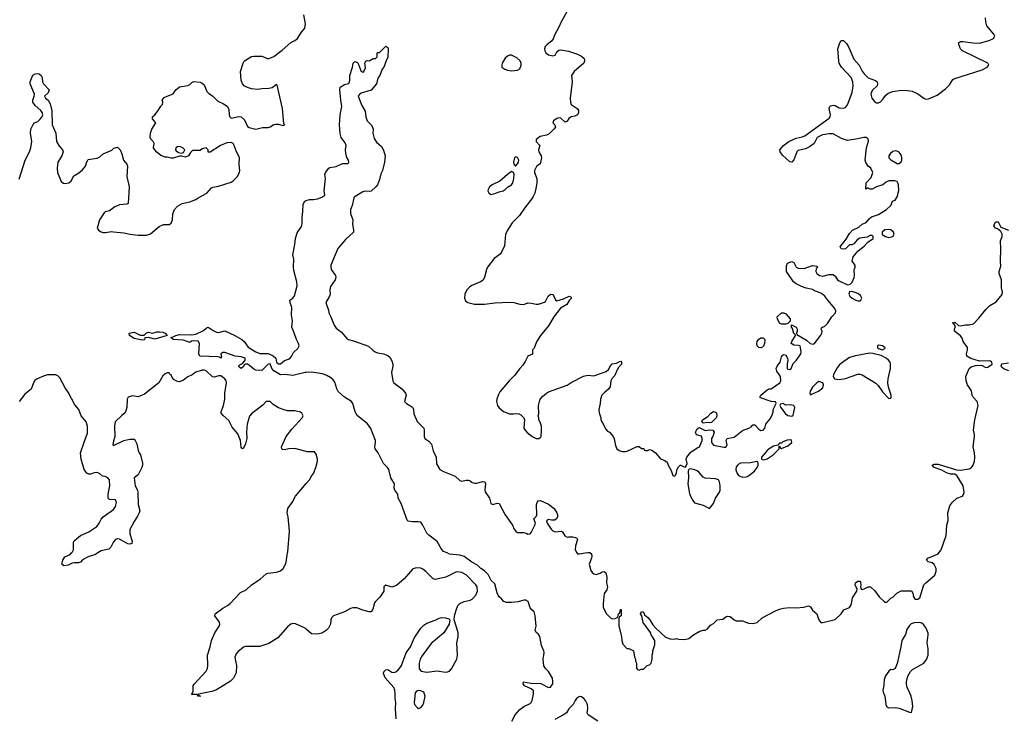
# Model space of a CAD drawing. Header units: inches. Extents: x 2396598 to 2566999, y 262085 to 451979.
# Tile 167 of 256: x 2427220 to 2436770, y 428416 to 435171. Entities that reach past the tile are written whole.
import ezdxf

# ---------------------------------------------------------------- set-up
doc = ezdxf.new("R2010")
doc.units = ezdxf.units.IN
doc.header["$MEASUREMENT"] = 0
for name, color, linetype in [('C4422', 7, 'Continuous'), ('C4423', 7, 'Continuous'), ('C4432', 7, 'Continuous'), ('C4433', 7, 'Continuous')]:
    doc.layers.add(name, color=color, linetype=linetype)

msp = doc.modelspace()

# ---------------------------------------------------------------- linework, layer by layer
at = {"layer": 'C4422', "color": 5, "elevation": 60}
for points in [[(2427979.6, 430000), (2427950, 429980.9), (2427890, 429966), (2427830, 429933.2), (2427810, 429909.4), (2427790, 429903.6), (2427750, 429904.2), (2427730, 429899.7), (2427690, 429880.4), (2427650, 429874), (2427629.6, 429890), (2427637.4, 429930), (2427658.8, 429961.2), (2427710, 429983.8), (2427723.8, 430000)], [(2430000, 429260.6), (2429990, 429269.5), (2429894.1, 429314.1), (2429870, 429315.6), (2429850, 429309.6), (2429816.7, 429283.3), (2429722.5, 429177.5), (2429637.2, 429122.8), (2429550, 429092), (2429410, 429092.3), (2429390, 429086.6), (2429337.7, 429042.3), (2429319.6, 429020.4), (2429308.4, 428990), (2429312.5, 428952.5), (2429324, 428910), (2429321.4, 428838.6), (2429294.6, 428785.4), (2429263.9, 428756.1), (2429130, 428673.6), (2429083.4, 428656.6), (2428954, 428630), (2428958, 428618), (2428970, 428614), (2428970, 428608.7), (2428948, 428610), (2428946, 428626), (2428890, 428626), (2428890, 428634), (2428903.1, 428656.9), (2428902.7, 428710), (2428911.4, 428728.6), (2429030, 428853), (2429041.6, 428878.4), (2429046, 428910), (2429041.6, 429010), (2429069.3, 429090), (2429079.3, 429150), (2429113.8, 429226.2), (2429156, 429290), (2429162.7, 429310), (2429159.3, 429330), (2429113.2, 429390), (2429117.2, 429410), (2429190, 429466), (2429235.3, 429490), (2429262, 429510), (2429363, 429617), (2429417.1, 429642.9), (2429470, 429690.4), (2429553, 429747), (2429610, 429796.4), (2429630, 429804.9), (2429710, 429813.4), (2429750, 429827.2), (2429775.1, 429850), (2429798.7, 429890), (2429806, 429910), (2429819.4, 430000)]]:
    msp.add_lwpolyline(points, dxfattribs=at)
at = {"layer": 'C4423', "color": 5}
for points, elevation in [([(2427215.2, 433624.8), (2427272, 433810), (2427316.4, 433890), (2427328.5, 433930), (2427338.3, 433990), (2427325.1, 434070), (2427329.8, 434110.3), (2427350, 434154.8), (2427365.2, 434170), (2427395.1, 434184.9), (2427417.2, 434202.8), (2427434.2, 434225.8), (2427443.7, 434250), (2427439.5, 434270), (2427425.1, 434290), (2427370, 434339.5), (2427348, 434370), (2427346.3, 434390), (2427362, 434430), (2427363.7, 434450), (2427322.9, 434550), (2427320.7, 434570), (2427348.1, 434631.9), (2427370, 434647.3), (2427390.7, 434650.7), (2427410, 434646), (2427430, 434631.3), (2427437.3, 434610), (2427440.7, 434570), (2427450.7, 434550), (2427506.8, 434490), (2427497.5, 434462.5), (2427462, 434430), (2427471.3, 434410), (2427496, 434390), (2427516.5, 434356.5), (2427531.5, 434288.5), (2427535.5, 434150), (2427571.4, 434070), (2427578.4, 433990), (2427599.3, 433950), (2427635.5, 433910), (2427640.5, 433890), (2427628.4, 433850), (2427590.4, 433790), (2427582.4, 433730), (2427587.2, 433690), (2427623, 433603), (2427646.4, 433586.4), (2427662, 433582), (2427698, 433590), (2427719, 433610), (2427744.1, 433655.9), (2427793.8, 433686.2), (2427830, 433716), (2427857.2, 433750), (2427870, 433792), (2427884.8, 433815.2), (2427972.5, 433827.5), (2427999.3, 433840.7), (2428030, 433870.8), (2428113.6, 433906.4), (2428134.6, 433925.4), (2428170, 433936), (2428194, 433910), (2428210.7, 433870), (2428226.8, 433810), (2428258, 433770), (2428266, 433750), (2428259.1, 433650), (2428281, 433550), (2428274, 433390), (2428258, 433382), (2428190, 433377.2), (2428142.8, 433357.2), (2428090, 433317), (2428050, 433306.6), (2428040.3, 433299.7), (2427994, 433230), (2427971, 433150), (2427986, 433130), (2428010, 433114), (2428030, 433108.2), (2428054, 433106), (2428110, 433116.3), (2428130, 433115.5), (2428230, 433103), (2428290.4, 433090.4), (2428370, 433082.4), (2428450, 433080.5), (2428490, 433094.8), (2428574.6, 433165.4), (2428616.4, 433183.6), (2428670, 433184.7), (2428690, 433198), (2428702.7, 433230), (2428706, 433290), (2428722, 433330), (2428750, 433363), (2428795.3, 433390), (2428870, 433405.7), (2428930, 433428.4), (2428950, 433443.8), (2429034, 433490), (2429079.3, 433540.7), (2429092.1, 433547.9), (2429150, 433555.8), (2429270, 433596.3), (2429290, 433607.7), (2429330, 433647.3), (2429352, 433690), (2429354.5, 433710), (2429349, 433770), (2429352, 433830), (2429319.1, 433899.1), (2429300.5, 433950), (2429290, 433969.3), (2429270, 433980.5), (2429230, 433976.9), (2429168, 433952), (2429067.3, 433887.3), (2429048, 433888), (2429048.7, 433910), (2429030, 433928.7), (2428990, 433917.2), (2428970, 433902), (2428898, 433902), (2428876, 433884), (2428858, 433850), (2428830, 433839), (2428790, 433849), (2428770, 433849), (2428710, 433829), (2428689.1, 433829.1), (2428650, 433839), (2428630, 433837.2), (2428590, 433853.2), (2428550, 433885.2), (2428530, 433909), (2428519.3, 433930), (2428525.2, 433970), (2428514, 433990), (2428491.9, 434011.9), (2428485.1, 434030), (2428489.5, 434070.5), (2428502.7, 434110), (2428542, 434170), (2428508, 434210), (2428508.4, 434228.4), (2428532, 434248), (2428564, 434290), (2428590, 434334), (2428606, 434350), (2428608, 434370), (2428602, 434390), (2428623.2, 434416.8), (2428649.4, 434430.6), (2428709, 434451), (2428735.3, 434490), (2428770, 434521), (2428850, 434532), (2428870, 434542), (2428890, 434562), (2428909.1, 434570.9), (2428970, 434566), (2428990, 434556), (2429010, 434538), (2429036, 434476), (2429055.3, 434455.3), (2429090, 434432), (2429141.4, 434381.4), (2429195.9, 434355.9), (2429232.7, 434332.7), (2429250, 434302), (2429253.4, 434250), (2429259.1, 434230), (2429270, 434214.8), (2429347.2, 434232.8), (2429370, 434228.1), (2429400.8, 434200.8), (2429430, 434134), (2429444.9, 434124.9), (2429510.6, 434110.6), (2429574.9, 434125.1), (2429630, 434124.2), (2429650, 434130.5), (2429686.7, 434153.3), (2429703.5, 434156.5), (2429730, 434158.7), (2429773.6, 434146.4), (2429793.2, 434150), (2429782.5, 434162.5), (2429767.8, 434310), (2429716.6, 434536.6), (2429710, 434544), (2429668.7, 434511.3), (2429635.3, 434504.7), (2429570, 434502), (2429530, 434493), (2429470, 434499.6), (2429430, 434514), (2429397.2, 434530), (2429381.2, 434550), (2429370, 434586), (2429361.2, 434670), (2429389, 434750), (2429399, 434770), (2429410, 434778.8), (2429470, 434814), (2429490, 434817.3), (2429570, 434816.3), (2429630, 434790.7), (2429685.4, 434814.6), (2429765.4, 434874.6), (2429850, 434950.7), (2429890, 434970.8), (2429915.3, 434990), (2429953.2, 435050), (2429986, 435090), (2429991.8, 435130), (2429976.6, 435216.6)], 60), ([(2430000, 431750.6), (2429990, 431749.8), (2429870, 431721.1), (2429790, 431729.8), (2429748.7, 431728.7), (2429685.2, 431765.2), (2429667.3, 431790), (2429650, 431832.3), (2429630, 431829.3), (2429570, 431769.4), (2429510, 431772.3), (2429490, 431782), (2429450, 431819.3), (2429430, 431829.3), (2429410.8, 431829.2), (2429396.9, 431823.1), (2429390, 431808.7), (2429370, 431789.3), (2429350, 431802), (2429346.6, 431810), (2429350, 431822), (2429382, 431838), (2429400.4, 431859.6), (2429408, 431870), (2429406, 431890), (2429370, 431901.2), (2429309.3, 431909.3), (2429210, 431945.2), (2429190, 431944), (2429171.3, 431930), (2429176.9, 431903.1), (2429174, 431890), (2429159.5, 431899.5), (2429142.9, 431902.9), (2428968.7, 431908.7), (2428958, 431930), (2428964, 432030), (2428952.3, 432052.3), (2428904.5, 432055.5), (2428887.5, 432052.5), (2428870, 432042), (2428810, 432064), (2428710, 432069), (2428686, 432090), (2428710, 432096), (2428735.3, 432110), (2428770, 432118.4), (2428890, 432115.3), (2428930, 432123.1), (2429003.8, 432156.2), (2429030, 432181), (2429050, 432190.8), (2429097.5, 432157.5), (2429130, 432142.4), (2429150, 432138.7), (2429210, 432152.7), (2429305.5, 432110), (2429375.3, 432070), (2429398, 432050), (2429436.2, 431996.2), (2429509.2, 431949.2), (2429550, 431934.9), (2429630, 431934), (2429679.1, 431910), (2429706, 431890), (2429710.8, 431850), (2429730, 431834), (2429750, 431834.8), (2429790, 431867.3), (2429837.6, 431882.4), (2429855.3, 431904.7), (2429874.8, 431945.2), (2429917.6, 431982.4), (2429929.4, 432010), (2429924.5, 432030), (2429903.6, 432070), (2429886, 432126), (2429858.5, 432190), (2429867.6, 432250), (2429857.8, 432310), (2429860.4, 432380.4), (2429842.4, 432430), (2429840.9, 432450), (2429870, 432470.4), (2429887.2, 432492.8), (2429912.4, 432590), (2429909.8, 432630), (2429878, 432738), (2429874.7, 432770), (2429879.3, 432850), (2429869.5, 432890.5), (2429889.6, 432990.4), (2429896.4, 433050), (2429910, 433104), (2429953.7, 433166.3), (2429961.6, 433190), (2429958.9, 433250), (2429967.9, 433310), (2429970, 433382), (2429985.2, 433410), (2430000, 433417.2)], 40), ([(2430000, 430984.5), (2429890, 431012), (2429830, 431009.3), (2429790, 431001.2), (2429770, 431004), (2429764, 431010), (2429761.2, 431030), (2429803.7, 431130), (2429858.3, 431201.7), (2429959, 431310), (2429968.7, 431330), (2429956.5, 431356.5), (2429944.7, 431364.7), (2429890, 431377.2), (2429818, 431378), (2429786.3, 431386.3), (2429730, 431408.7), (2429680.2, 431440.2), (2429650, 431468), (2429610, 431468), (2429582.8, 431437.2), (2429470, 431349), (2429450, 431328), (2429428, 431250), (2429420.4, 431170), (2429422.4, 431110), (2429410, 431058), (2429389.1, 431009.1), (2429375.3, 431015.3), (2429370, 431026), (2429362, 431090), (2429335.1, 431155.1), (2429280, 431220), (2429250, 431284.5), (2429193.4, 431333.4), (2429175.9, 431355.9), (2429173.6, 431370), (2429198.2, 431430), (2429209.8, 431490), (2429211.4, 431550), (2429225, 431650), (2429222, 431670), (2429210, 431689.6), (2429170, 431716), (2429150, 431718), (2429110, 431703), (2429090, 431708), (2429030, 431766.9), (2429012.7, 431772.7), (2428990, 431771.9), (2428930, 431754), (2428893.7, 431726.3), (2428851.7, 431708.3), (2428810, 431676.4), (2428770, 431658.4), (2428750, 431662.7), (2428719.3, 431679.3), (2428700.2, 431700.2), (2428690, 431726), (2428675.3, 431735.3), (2428670, 431746), (2428650, 431748), (2428630, 431738), (2428610, 431718), (2428570.7, 431649.3), (2428430, 431539), (2428370, 431515.3), (2428310, 431522), (2428274, 431510), (2428262, 431490), (2428261, 431410), (2428246, 431370), (2428230.5, 431349.5), (2428210, 431334), (2428147.7, 431270), (2428140.5, 431230), (2428142.8, 431130), (2428126, 431070), (2428124.7, 431050), (2428130, 431042), (2428228.9, 431091.1), (2428290, 431102), (2428330, 431102), (2428342, 431090), (2428356.9, 431056.9), (2428370, 430994), (2428378, 430970), (2428391.3, 430950), (2428411.1, 430871.1), (2428411.3, 430850), (2428404.7, 430830), (2428370, 430758), (2428331.3, 430728.7), (2428341.7, 430650), (2428363.1, 430610), (2428367.2, 430590), (2428370.7, 430470), (2428384.9, 430410), (2428380.5, 430390), (2428364.2, 430355.8), (2428330, 430305.2), (2428290, 430228.7), (2428288.9, 430190), (2428310.3, 430110), (2428307.5, 430092.5), (2428290, 430085.1), (2428270, 430089.6), (2428190, 430132.7), (2428170, 430137.2), (2428150, 430129), (2428130, 430109), (2428103.1, 430056.9), (2428083.4, 430036.6), (2428010, 430019.7), (2427979.6, 430000)], 60), ([(2427723.8, 430000), (2427732.3, 430010), (2427741.2, 430030), (2427743.1, 430103.1), (2427750, 430118), (2427809, 430170), (2427890, 430204.9), (2427970, 430256.3), (2427992.7, 430287.3), (2428011.4, 430328.6), (2428029.7, 430350.3), (2428130, 430420.7), (2428150, 430451.3), (2428158, 430490), (2428150, 430515.3), (2428090, 430519), (2428079, 430530), (2428078, 430570), (2428096, 430650), (2428090.9, 430710), (2428076.9, 430730), (2428050, 430741.6), (2428024.9, 430744.9), (2427996, 430770), (2427970, 430779.6), (2427943.1, 430776.9), (2427910, 430763.7), (2427890, 430762.7), (2427870, 430774), (2427846, 430810), (2427817, 430910), (2427811.6, 430970), (2427844.8, 431075.2), (2427878.3, 431161.7), (2427877.1, 431230), (2427866.3, 431270), (2427816.3, 431330), (2427794.5, 431390), (2427756, 431436), (2427690, 431559.7), (2427660.6, 431600.6), (2427610, 431699.3), (2427590, 431718), (2427570, 431726), (2427490, 431726), (2427450, 431715.8), (2427390, 431689.7), (2427368.4, 431671.6), (2427354.9, 431650), (2427330.3, 431589.7), (2427270, 431541.1), (2427215.5, 431470)], 60), ([(2429819.4, 430000), (2429820.9, 430010), (2429837.2, 430210), (2429824, 430350), (2429813.2, 430390), (2429821.2, 430430), (2429864, 430490), (2429894, 430550), (2430000, 430671.9)], 60)]:
    msp.add_lwpolyline(points, dxfattribs=dict(at, elevation=elevation))
for points, elevation in [([(2428770, 433940.9), (2428750, 433938), (2428736, 433930), (2428731, 433910), (2428738.8, 433898.8), (2428762, 433882), (2428790, 433876), (2428810, 433884.7), (2428821.2, 433910), (2428801.2, 433930)], 60), ([(2428530, 432074), (2428470, 432089), (2428434, 432086), (2428430, 432068), (2428410, 432064), (2428330, 432078), (2428284, 432110), (2428282, 432130), (2428330, 432141), (2428390, 432111.3), (2428428, 432112), (2428450, 432134), (2428470, 432142), (2428510, 432131.3), (2428550, 432144.7), (2428575.3, 432144.7), (2428610, 432140.7), (2428631, 432130), (2428652, 432110)], 40)]:
    msp.add_lwpolyline(points, close=True, dxfattribs=dict(at, elevation=elevation))
at = {"layer": 'C4432', "color": 5}
for points, elevation in [([(2431993.6, 428370), (2432026, 428430), (2432070, 428482.4), (2432109.7, 428510.3), (2432170, 428539.1), (2432182.7, 428550), (2432192.3, 428570), (2432204.5, 428630), (2432202.7, 428662.7), (2432182.5, 428682.5), (2432118, 428710), (2432102, 428730), (2432108, 428750), (2432178, 428738), (2432274, 428734), (2432350, 428694.9), (2432370, 428699.3), (2432391, 428730), (2432392.6, 428752.6), (2432387, 428787), (2432348.7, 428850), (2432318.6, 428878.6), (2432305.4, 428905.4), (2432298.9, 428970), (2432306.9, 429030), (2432305.4, 429050), (2432281.4, 429101.4), (2432265.1, 429190), (2432250, 429217), (2432229.3, 429230), (2432220.9, 429250), (2432229.3, 429290), (2432219.3, 429390), (2432209.2, 429429.2), (2432190, 429444), (2432170, 429469), (2432153.2, 429530), (2432130, 429540.7), (2432110, 429541.3), (2432055.2, 429524.8), (2431990, 429518.4), (2431941, 429521), (2431916.9, 429530), (2431894.9, 429554.9), (2431870, 429574), (2431860.4, 429590), (2431850, 429613.2), (2431830, 429701.6), (2431794.2, 429734.2), (2431762.6, 429790), (2431730, 429826.2), (2431692, 429850), (2431661.9, 429881.9), (2431607.1, 429910), (2431530, 429964.1), (2431490, 429978), (2431389.8, 429989.8), (2431365.2, 430000)], 40), ([(2432624.9, 430000), (2432630, 429991.3), (2432650.9, 429990.9), (2432705.9, 430000)], 40), ([(2432753.5, 430000), (2432766, 429990), (2432770.8, 429970), (2432767.3, 429950), (2432744.7, 429890), (2432761, 429830), (2432771.3, 429810), (2432790, 429796), (2432810, 429791), (2432850, 429802.8), (2432870, 429817.3), (2432890, 429821), (2432906.8, 429806.8), (2432915.3, 429764.7), (2432912, 429710), (2432921, 429670), (2432916.3, 429643.7), (2432890, 429606), (2432878.8, 429510), (2432881, 429470), (2432910.7, 429410.7), (2432950, 429371.3), (2432970, 429362), (2432996.4, 429363.6), (2433022, 429378), (2433028, 429410), (2433042, 429418), (2433048.4, 429451.6), (2433052.7, 429452.7), (2433054, 429390), (2433038, 429382), (2433032.7, 429367.3), (2433031, 429290), (2433058, 429190), (2433061, 429150), (2433070, 429114), (2433110, 429074), (2433130, 429072), (2433174, 429050), (2433182, 428990), (2433191.6, 428971.6), (2433192, 428950), (2433202, 428930), (2433203.6, 428883.6), (2433214, 428870), (2433230, 428862), (2433248.4, 428871.6), (2433270, 428874), (2433306, 428910), (2433330, 428914), (2433346, 428930), (2433355.3, 428970), (2433355.3, 429010), (2433362, 429030), (2433362, 429050), (2433382, 429110), (2433379, 429150), (2433345.6, 429205.6), (2433339, 429230), (2433266.3, 429326.3), (2433255.3, 429390), (2433241.2, 429410), (2433250, 429431), (2433270, 429424.7), (2433281.4, 429401.4), (2433314, 429374), (2433332.2, 429352.2), (2433362.4, 429302.4), (2433390, 429271), (2433484.5, 429184.5), (2433530, 429166), (2433570, 429164.7), (2433590, 429171.3), (2433610, 429164.7), (2433670, 429161), (2433708.9, 429171.1), (2433754.6, 429205.4), (2433810, 429238), (2433850, 429251.3), (2433870, 429252), (2433890, 429264.7), (2433921.2, 429298.8), (2433950, 429316), (2433984, 429350), (2434041.6, 429358.4), (2434070, 429381.6), (2434090, 429388.4), (2434110, 429383.8), (2434150, 429350.6), (2434170, 429343), (2434230, 429340.4), (2434290, 429319.5), (2434330, 429316.5), (2434373.6, 429326.4), (2434421.2, 429370), (2434550, 429437.6), (2434590, 429454), (2434630, 429463.8), (2434690, 429470.4), (2434751.5, 429468.5), (2434824.2, 429475.8), (2434870, 429486), (2434890, 429478), (2434910, 429444.7), (2434951.3, 429410), (2434971.3, 429350), (2434990, 429326), (2435010, 429324.7), (2435130, 429354.8), (2435188.7, 429410), (2435212.7, 429447.3), (2435267.7, 429472.3), (2435282, 429490), (2435289.5, 429510), (2435296.6, 429563.4), (2435339.3, 429630), (2435344, 429650), (2435322.7, 429690), (2435326.6, 429710), (2435350, 429727.7), (2435370, 429726), (2435375.8, 429715.8), (2435379.1, 429690), (2435374.8, 429670), (2435382, 429650), (2435390, 429646.8), (2435410, 429650.8), (2435450, 429670.7), (2435471.3, 429670), (2435513.2, 429633.2), (2435555.3, 429575.3), (2435610, 429522), (2435630, 429522), (2435670, 429562), (2435690, 429572), (2435728.9, 429611.1), (2435770, 429632), (2435870, 429632), (2435882, 429610), (2435890, 429574), (2435899.6, 429559.6), (2435910, 429552), (2435930, 429551.3), (2435950, 429566), (2435989.5, 429690), (2436008.5, 429711.5), (2436094.8, 429785.2), (2436110, 429822), (2436109.4, 429850), (2436090, 429889), (2436070, 429902.7), (2436030, 429915.3), (2436015.3, 429930), (2436028.7, 429950), (2436130, 429990.8), (2436136.6, 430000)], 40), ([(2430872.7, 428390), (2430864, 428490), (2430869, 428550), (2430861.2, 428590), (2430862.9, 428637.1), (2430858.9, 428670), (2430850, 428695.1), (2430766.3, 428790), (2430748.3, 428830), (2430751.5, 428848.5), (2430770, 428865.5), (2430790, 428870.6), (2430830, 428845.5), (2430850, 428841.6), (2430870, 428848.7), (2430890, 428865.3), (2430911.4, 428888.6), (2430922.3, 428910), (2430969.7, 429030), (2431010.6, 429089.4), (2431047.9, 429172.1), (2431109.8, 429270), (2431140.5, 429299.5), (2431170, 429319.7), (2431251.5, 429348.5), (2431290, 429368), (2431312.8, 429372.8), (2431350.6, 429370.6), (2431381, 429361), (2431392, 429350), (2431386, 429310), (2431333.4, 429226.6), (2431210, 429121.2), (2431119.9, 429000.1), (2431105.7, 428970), (2431094.6, 428930), (2431094.9, 428874.9), (2431115.3, 428855.3), (2431170, 428842.7), (2431270, 428857.6), (2431350, 428844.9), (2431370, 428846.5), (2431390, 428855.3), (2431410, 428877), (2431459.2, 428970), (2431468.2, 429010), (2431459, 429130), (2431472.5, 429187.5), (2431472.7, 429230), (2431435.3, 429350), (2431439, 429390), (2431453.8, 429446.2), (2431469.2, 429490), (2431489, 429510), (2431530, 429530.6), (2431590, 429540.7), (2431610, 429551), (2431645.2, 429590), (2431661.2, 429630), (2431656, 429670), (2431645.2, 429690), (2431550, 429787.8), (2431510, 429809.7), (2431470, 429818), (2431450, 429814.7), (2431354.6, 429765.4), (2431250, 429742.4), (2431230, 429749.5), (2431160.7, 429820.7), (2431130, 429843.5), (2431110, 429851.5), (2431070, 429855.1), (2431033.4, 429846.6), (2430950, 429747.6), (2430874.9, 429685.1), (2430829.5, 429669.5), (2430770, 429688), (2430752, 429670), (2430750.8, 429630), (2430713, 429570), (2430670.7, 429530), (2430662.8, 429517.2), (2430646, 429454), (2430630.9, 429429.1), (2430610, 429428.7), (2430550, 429444), (2430488.9, 429468.9), (2430451.1, 429468.9), (2430430, 429462), (2430370, 429429), (2430264.7, 429390), (2430246, 429370), (2430238.8, 429350), (2430234.8, 429310), (2430216, 429270), (2430193, 429247), (2430150, 429221.2), (2430110, 429213.2), (2430050, 429216), (2430000, 429260.6)], 60), ([(2432828.9, 428368.9), (2432733, 428430), (2432723.5, 428450), (2432731, 428491), (2432727.6, 428530), (2432708.2, 428570), (2432691.2, 428590), (2432670, 428605.4), (2432650, 428606.9), (2432622, 428590), (2432607.2, 428570), (2432590, 428529.5), (2432546.4, 428490), (2432524.9, 428450), (2432496.3, 428430), (2432410, 428385.1)], 40)]:
    msp.add_lwpolyline(points, dxfattribs=dict(at, elevation=elevation))
for points, elevation in [([(2435950, 429326), (2435896.9, 429323.1), (2435866.4, 429313.6), (2435850, 429298), (2435823.5, 429256.5), (2435811, 429210), (2435776, 429150), (2435767.3, 429090), (2435732.3, 428927.7), (2435710, 428878), (2435690, 428868), (2435670, 428868.7), (2435650, 428855.3), (2435618, 428810), (2435606.4, 428770), (2435602, 428718), (2435590.7, 428670), (2435594, 428650), (2435610.5, 428610), (2435620.7, 428530), (2435630, 428506.8), (2435650, 428498.8), (2435710, 428501), (2435750, 428494.8), (2435850, 428456), (2435870, 428454), (2435882, 428510), (2435877.6, 428570), (2435866.6, 428610), (2435826.2, 428706.2), (2435822, 428730), (2435820.7, 428750), (2435833.8, 428806.2), (2435859.3, 428850), (2435881.2, 428870), (2435990, 428930.7), (2436014.6, 428965.4), (2436031.2, 429010), (2436031.1, 429070), (2436022.4, 429130), (2436032.8, 429207.2), (2436030, 429222), (2436011.6, 429270), (2435990, 429302.7), (2435970, 429319.3)], 40), ([(2431090, 428666.6), (2431070, 428659.3), (2431056.3, 428643.7), (2431047.3, 428550), (2431051, 428530), (2431078, 428498), (2431090, 428491), (2431110, 428501), (2431130, 428524.7), (2431140.9, 428550), (2431152.5, 428612.5), (2431139, 428650), (2431110, 428663.7)], 60)]:
    msp.add_lwpolyline(points, close=True, dxfattribs=dict(at, elevation=elevation))
at = {"layer": 'C4433', "color": 5}
for points, elevation in [([(2432540.7, 435270), (2432470.8, 435150), (2432450, 435098), (2432410, 435028), (2432394.6, 434985.4), (2432377.6, 434962.4), (2432334.8, 434930), (2432317.3, 434910), (2432310.7, 434890), (2432314, 434870), (2432324, 434850), (2432350, 434830.7), (2432390, 434820.7), (2432412.5, 434827.5), (2432430, 434858), (2432450, 434874.8), (2432470, 434877.3), (2432544.5, 434864.5), (2432630, 434837.3), (2432670, 434818.8), (2432693.8, 434793.8), (2432698, 434778), (2432699.3, 434770), (2432690.4, 434750), (2432597.3, 434670), (2432570.8, 434630), (2432577.3, 434570), (2432560.3, 434410), (2432562.4, 434370), (2432570.7, 434350), (2432626.8, 434310), (2432640.7, 434290), (2432641, 434270), (2432631, 434250), (2432603.5, 434236.5), (2432570, 434229), (2432547.9, 434212.1), (2432530, 434188), (2432510, 434178), (2432470, 434215.3), (2432450, 434219), (2432430, 434214), (2432398.8, 434190), (2432391.3, 434170), (2432412, 434150), (2432418, 434130), (2432401, 434110), (2432354.6, 434065.4), (2432330, 434052.7), (2432270, 434037), (2432230.7, 434010), (2432229, 433989), (2432264, 433950), (2432252.1, 433907.9), (2432254.6, 433890), (2432279.3, 433850), (2432280.3, 433830), (2432268.2, 433771.8), (2432233.3, 433746.7), (2432214.9, 433710), (2432213.4, 433690), (2432234.8, 433630), (2432234.8, 433590), (2432231, 433550), (2432216, 433490), (2432202, 433458), (2432186, 433430), (2432115.9, 433344.1), (2432067.1, 433272.9), (2431998, 433202), (2431950.7, 433129.3), (2431930.7, 433089.3), (2431921.1, 432978.9), (2431897.5, 432922.5), (2431881.1, 432898.9), (2431823.8, 432856.2), (2431757.3, 432770), (2431747.3, 432750), (2431727.1, 432672.9), (2431714.8, 432645.2), (2431690.8, 432629.2), (2431606.6, 432593.4), (2431582.8, 432577.2), (2431557.3, 432550), (2431538.8, 432510), (2431536, 432470), (2431544, 432444), (2431567.1, 432427.1), (2431630.9, 432410.9), (2431730, 432413.4), (2431830, 432425.5), (2431970, 432433.4), (2432014, 432430), (2432070.9, 432410.9), (2432110, 432410.8), (2432150, 432424.7), (2432183.6, 432423.6), (2432230, 432411.3), (2432251.1, 432411.1), (2432310, 432430.8), (2432320.9, 432439.1), (2432347, 432490), (2432370, 432508), (2432390, 432505.5), (2432397.7, 432497.8), (2432415.6, 432455.6), (2432430, 432444.9), (2432495.2, 432464.8), (2432550, 432490.5), (2432564.7, 432484.7), (2432571.6, 432471.6), (2432550.5, 432449.5), (2432527.3, 432410), (2432466.9, 432373.1), (2432400.3, 432290), (2432350, 432201.2), (2432270.8, 432110), (2432233.7, 432046.3), (2432210, 431986), (2432194, 431970), (2432192.7, 431927.3), (2432150, 431908), (2432124.5, 431855.5), (2432099.9, 431820.1), (2432071, 431790), (2432019.9, 431720.1), (2431967.3, 431670), (2431878, 431562), (2431863, 431537), (2431848.1, 431491.9), (2431845.5, 431470), (2431855.5, 431430), (2431870, 431407.3), (2431912.3, 431372.3), (2431970, 431347.7), (2432010, 431348), (2432030, 431353), (2432062, 431350), (2432079.9, 431339.9), (2432110.7, 431310.7), (2432118, 431290), (2432111.3, 431210), (2432122.8, 431190), (2432140.7, 431170), (2432190, 431130.7), (2432230, 431110.7), (2432255.3, 431110), (2432270, 431118.8), (2432277, 431130), (2432282.7, 431190), (2432281.2, 431230), (2432270, 431268), (2432255.3, 431290), (2432255.3, 431310), (2432248, 431330), (2432255.3, 431350), (2432253.2, 431430), (2432261.2, 431470), (2432270, 431491.3), (2432290, 431516), (2432330, 431551), (2432350, 431561), (2432530, 431627.7), (2432567.7, 431652.3), (2432690, 431713.4), (2432730, 431722.8), (2432790, 431717.3), (2432910, 431760.5), (2432930, 431778.8), (2432950, 431816), (2432967.2, 431832.8), (2433010, 431838.8), (2433030, 431854), (2433050, 431861), (2433058.8, 431850), (2433057.3, 431830), (2433024.7, 431795.3), (2432990, 431717.2), (2432964.9, 431690), (2432954, 431670), (2432946.8, 431610), (2432932.7, 431587.3), (2432890, 431554), (2432867.3, 431530), (2432854.8, 431490), (2432851.3, 431450), (2432838, 431390), (2432839.6, 431359.6), (2432858, 431310), (2432858, 431290), (2432890, 431234), (2432902, 431202), (2432922, 431182), (2432942, 431170), (2432976, 431130), (2432986.4, 431106.4), (2433000.7, 431040.7), (2433012, 431010), (2433034.8, 430994.8), (2433064, 430984), (2433096.5, 430983.5), (2433112.9, 430987.1), (2433210, 431032), (2433230, 431032), (2433250, 431014), (2433272.7, 431012.7), (2433278, 430998), (2433290, 430994), (2433310, 430994), (2433330, 431002), (2433350, 430996), (2433386, 430970), (2433434, 430914), (2433477.5, 430897.5), (2433500.7, 430880.7), (2433510.8, 430850), (2433538, 430798), (2433554, 430750), (2433570, 430744.7), (2433578, 430750), (2433590, 430774), (2433595.3, 430804.7), (2433610, 430834), (2433626, 430850), (2433634, 430850), (2433670, 430832), (2433680.4, 430839.6), (2433692.9, 430867.1), (2433686, 430910), (2433689.7, 430930.3), (2433730, 430976), (2433790, 431018), (2433815.3, 431030), (2433841.2, 431090), (2433841.2, 431110), (2433832.3, 431132.3), (2433786, 431146), (2433774, 431170), (2433790, 431204.7), (2433810, 431218), (2433867.3, 431187.3), (2433910, 431194.8), (2433942, 431190), (2433956, 431170), (2433944.7, 431130), (2433931.3, 431110), (2433931.3, 431070), (2433950, 431046.8), (2434050, 431024.7), (2434070, 431026), (2434082, 431050), (2434074, 431090), (2434082, 431110), (2434150, 431122.8), (2434230, 431187.3), (2434291.5, 431208.5), (2434315.6, 431224.4), (2434330, 431241), (2434350, 431241), (2434390, 431198.8), (2434410, 431186), (2434430, 431191), (2434449, 431210), (2434457.2, 431250), (2434498.6, 431301.4), (2434515.3, 431330), (2434528, 431370), (2434528.4, 431391.6), (2434558, 431450), (2434550, 431466), (2434510, 431468), (2434404, 431504), (2434398, 431510), (2434409, 431530), (2434470, 431582), (2434490, 431591.3), (2434510, 431591.3), (2434594, 431650), (2434604, 431670), (2434599, 431710), (2434562.4, 431762.4), (2434558.9, 431790), (2434566.6, 431810), (2434595.6, 431850), (2434610, 431902), (2434620.9, 431919.1), (2434630, 431926), (2434650, 431918), (2434666, 431890), (2434671.3, 431870), (2434665.2, 431834.8), (2434664.9, 431790), (2434670, 431782.8), (2434690, 431778.8), (2434704, 431790), (2434721.5, 431838.5), (2434753.2, 431870), (2434797.2, 431930), (2434801.2, 431950), (2434790, 432008), (2434773.2, 432013.2), (2434730, 432014), (2434702, 432030), (2434708, 432050), (2434746, 432110), (2434742, 432122), (2434728.4, 432128.4), (2434716.4, 432176.4), (2434706, 432190), (2434707.3, 432212.7), (2434751.3, 432190), (2434762, 432170), (2434762, 432150), (2434754, 432130), (2434758, 432118), (2434850, 432064.7), (2434886, 432030), (2434915.5, 432024.5), (2434930, 432031.3), (2434990, 432112), (2434999, 432130), (2435002, 432150), (2434995.3, 432170), (2434998, 432182), (2435006, 432190), (2435030, 432198.8), (2435056.3, 432223.7), (2435097.6, 432290), (2435134, 432330), (2435136.3, 432343.7), (2435125.6, 432370), (2435057, 432450), (2435030, 432489.3), (2435006, 432510), (2434983.8, 432523.8), (2434930, 432542.4), (2434910, 432554), (2434847, 432567), (2434802.7, 432582.7), (2434749.8, 432609.8), (2434724.5, 432630), (2434658, 432730), (2434656.4, 432783.6), (2434668, 432810), (2434710, 432824.7), (2434730, 432816), (2434751, 432771), (2434770, 432762), (2434830, 432759.1), (2434910, 432786), (2434950, 432782), (2434962, 432770), (2434946, 432754), (2434941, 432730), (2434951, 432710), (2434978, 432690), (2435010, 432682.8), (2435070, 432701), (2435110, 432698.8), (2435130, 432684.7), (2435151, 432650), (2435170, 432637.3), (2435250, 432601), (2435273.6, 432606.4), (2435292.9, 432627.1), (2435313.2, 432670), (2435317.2, 432690), (2435314.6, 432745.4), (2435322, 432770), (2435322, 432790), (2435295.3, 432830), (2435304, 432870), (2435354, 432930), (2435410, 432974), (2435447.2, 433012.8), (2435497.2, 433050), (2435499, 433070), (2435490, 433079), (2435470, 433077.2), (2435439.1, 433060.9), (2435367.7, 433052.3), (2435342.4, 433037.6), (2435310, 432999), (2435290, 432989), (2435270, 432988.7), (2435230, 432949), (2435210, 432945.2), (2435189.4, 432949.4), (2435179, 432970), (2435236.2, 433043.8), (2435270, 433098.8), (2435297.2, 433130), (2435359.3, 433160.7), (2435390, 433187.3), (2435430, 433204), (2435459.6, 433240.4), (2435482, 433258), (2435550, 433282), (2435628.7, 433330), (2435668, 433370), (2435686, 433410), (2435710, 433422), (2435730, 433452), (2435745.6, 433514.4), (2435742.7, 433570), (2435737.2, 433590), (2435730, 433602), (2435708.9, 433608.9), (2435650, 433609), (2435624, 433596), (2435590.9, 433569.1), (2435530, 433548.7), (2435490, 433528), (2435468.4, 433528.4), (2435450, 433538), (2435442, 433538), (2435428.4, 433528.4), (2435428.7, 433590), (2435478, 433642), (2435495.3, 433690), (2435475.3, 433730), (2435449.4, 433749.4), (2435426.8, 433786.8), (2435419, 433810), (2435434.7, 433930), (2435451.8, 433991.8), (2435450, 434015.3), (2435430, 434029), (2435409.1, 434029.1), (2435350, 434014.5), (2435250, 434000.9), (2435190, 434019.5), (2435110, 434062.6), (2435070, 434065.1), (2435005.2, 434054.7), (2434955.5, 434030), (2434924.9, 433970), (2434882, 433938), (2434841.1, 433918.9), (2434770, 433902), (2434756.3, 433890), (2434728.4, 433811.6), (2434710, 433789.3), (2434690, 433792.7), (2434618.7, 433858.7), (2434595.6, 433890), (2434592, 433910), (2434628, 433950), (2434678.7, 433990), (2434750, 434022.6), (2434810, 434034), (2434835.9, 434044.1), (2435070, 434216.9), (2435080.9, 434230), (2435085.6, 434250), (2435072.3, 434310), (2435076.3, 434330), (2435083.3, 434336.7), (2435110, 434342.8), (2435130, 434338.2), (2435170, 434317.3), (2435208.2, 434311.8), (2435230, 434320.4), (2435250, 434345.5), (2435293.4, 434466.6), (2435305.6, 434530), (2435300.6, 434570), (2435285.2, 434610), (2435192.5, 434710), (2435169.8, 434750), (2435163.9, 434770), (2435157, 434890), (2435174.9, 434945.1), (2435189.3, 434970.7), (2435210, 434968.4), (2435239.3, 434939.3), (2435262.2, 434902.2), (2435309.6, 434789.6), (2435361.5, 434730), (2435390, 434670.3), (2435410, 434646), (2435450, 434606.4), (2435520.7, 434580.7), (2435536, 434570), (2435541, 434550), (2435536, 434530), (2435490, 434485.2), (2435477.1, 434450), (2435485.3, 434410), (2435510, 434379.3), (2435530, 434366.4), (2435550, 434366), (2435570, 434374), (2435596.6, 434403.4), (2435620.1, 434439.9), (2435642.5, 434457.5), (2435690, 434473.4), (2435770, 434486.7), (2435830, 434486), (2435877.3, 434477.3), (2435930, 434453.4), (2435989.3, 434409.3), (2436010, 434401.6), (2436036.4, 434403.6), (2436119.7, 434440.3), (2436200.2, 434499.8), (2436239.7, 434540.3), (2436269.8, 434590.2), (2436281.2, 434598.8), (2436554.2, 434685.9), (2436604, 434710), (2436619, 434730), (2436609, 434750), (2436364, 434870), (2436345.2, 434890), (2436329, 434930), (2436329, 434950), (2436350, 434960.7), (2436370, 434960.5), (2436465.5, 434945.5), (2436530, 434944.7), (2436624, 434970), (2436665.2, 434990), (2436678, 435010), (2436669.3, 435030), (2436602, 435110), (2436589.5, 435150.5), (2436589, 435190)], 60), ([(2430000, 433417.2), (2430010, 433422), (2430030, 433427.7), (2430070, 433426.4), (2430110, 433434.3), (2430149.8, 433450.2), (2430178.4, 433470), (2430173, 433513), (2430186.6, 433630), (2430181.2, 433670), (2430185.2, 433690), (2430218, 433730), (2430230, 433737), (2430290, 433748.2), (2430350, 433777.1), (2430402, 433778), (2430412.9, 433787.1), (2430414, 433790), (2430409.2, 433810), (2430394.5, 433834.5), (2430384, 433876), (2430381.1, 433910), (2430387.6, 433950), (2430376.9, 433976.9), (2430338, 434030), (2430330, 434066), (2430323.7, 434150), (2430327.8, 434250), (2430345.6, 434330), (2430334.5, 434390), (2430324.5, 434490), (2430330, 434516), (2430370, 434541), (2430408.9, 434551.1), (2430418, 434562), (2430424, 434590), (2430421.2, 434630), (2430449.2, 434710), (2430455.3, 434750), (2430470, 434764.7), (2430495.9, 434755.9), (2430510.8, 434730.8), (2430530, 434674), (2430550, 434662), (2430558, 434670), (2430574.6, 434705.4), (2430568.7, 434750), (2430578, 434770), (2430590, 434776), (2430610, 434772), (2430650, 434794), (2430670, 434794), (2430686, 434810), (2430686, 434850), (2430690, 434854), (2430710, 434854), (2430770, 434914), (2430790, 434902), (2430794.8, 434890), (2430790, 434806), (2430776.9, 434783.1), (2430750.6, 434710), (2430734.8, 434690), (2430713.4, 434630), (2430695.3, 434604.7), (2430679.5, 434550), (2430630, 434487.2), (2430523.1, 434456.9), (2430504, 434430), (2430539.2, 434339.2), (2430570, 434284.7), (2430577.1, 434230), (2430590.3, 434190.3), (2430630.5, 434150), (2430643, 434130), (2430647.7, 434110), (2430644.9, 434070), (2430659.9, 434019.9), (2430682, 433982), (2430730, 433942.8), (2430750, 433906.8), (2430764.2, 433850), (2430757.7, 433790), (2430738.9, 433710), (2430723.7, 433676.3), (2430710, 433622.7), (2430690.2, 433569.8), (2430674.9, 433550), (2430630, 433509.6), (2430610, 433505.1), (2430570.9, 433509.1), (2430550, 433501.2), (2430479.9, 433460.1), (2430466, 433450), (2430460.5, 433439.5), (2430444.9, 433370), (2430427.3, 433330), (2430430.5, 433290.5), (2430450.7, 433230.7), (2430447.7, 433190), (2430458.7, 433130), (2430456.4, 433110), (2430380.7, 433039.3), (2430307.2, 432952.8), (2430238.3, 432790), (2430237.3, 432770), (2430242.7, 432750), (2430283, 432690), (2430288, 432670), (2430281.6, 432650), (2430235.9, 432584.1), (2430227.6, 432552.4), (2430230.3, 432510), (2430226.4, 432490), (2430188.8, 432430), (2430214.7, 432354.7), (2430217.6, 432330), (2430238.4, 432290), (2430270, 432208.7), (2430290, 432180.3), (2430341.6, 432141.6), (2430390, 432082.6), (2430410, 432070.3), (2430457.5, 432057.5), (2430603.8, 432003.8), (2430645.1, 431965.1), (2430669, 431949), (2430690, 431940.9), (2430750, 431932.3), (2430790, 431914.3), (2430810, 431897.6), (2430830, 431863), (2430840.8, 431830), (2430840.9, 431810), (2430827.9, 431750), (2430838.6, 431670), (2430850.3, 431650), (2430926.7, 431590), (2430962, 431550), (2430967.3, 431530), (2430951.3, 431470), (2430971.3, 431450), (2431030, 431414.8), (2431040.3, 431390), (2431043.1, 431350), (2431074.2, 431274.2), (2431139.5, 431210), (2431144.4, 431190), (2431143.1, 431130), (2431148.8, 431110), (2431190, 431083.2), (2431213.5, 431053.5), (2431230.9, 430990), (2431260.9, 430930), (2431263.5, 430863.5), (2431296.4, 430810), (2431329.3, 430789.3), (2431443.7, 430743.7), (2431490, 430703), (2431510, 430696.3), (2431550, 430706.8), (2431570, 430706.8), (2431590, 430698.8), (2431610, 430682.8), (2431630, 430677.1), (2431650, 430677.6), (2431712.5, 430692.5), (2431730.5, 430690.5), (2431738, 430670), (2431730.7, 430610.7), (2431733.7, 430593.7), (2431776, 430530), (2431790, 430481), (2431810, 430470.8), (2431850, 430484), (2431870, 430478), (2431930, 430371), (2432001, 430270), (2432016, 430230), (2432031, 430210), (2432050, 430199.1), (2432110, 430197.3), (2432133, 430193), (2432150, 430182.8), (2432170, 430184.7), (2432180.9, 430199.1), (2432217.2, 430270), (2432222, 430290), (2432208, 430330), (2432230, 430352), (2432237.2, 430370), (2432233.2, 430470), (2432239, 430490), (2432250, 430504.7), (2432272, 430510), (2432350, 430473), (2432404.9, 430430), (2432430.7, 430390), (2432437.3, 430370), (2432437.3, 430350), (2432430, 430335.3), (2432410, 430319), (2432378, 430318), (2432350, 430324), (2432331.3, 430310), (2432336, 430290), (2432376, 430230), (2432390, 430216), (2432410, 430206), (2432474, 430210), (2432483.6, 430203.6), (2432507.1, 430167.1), (2432530, 430152), (2432544, 430156), (2432584.7, 430155.3), (2432610, 430150.8), (2432622.8, 430142.8), (2432630.7, 430130), (2432610.7, 430070), (2432607.3, 430030), (2432624.9, 430000)], 40), ([(2436136.6, 430000), (2436158, 430030), (2436207.6, 430170), (2436211.8, 430268.2), (2436226.6, 430313.4), (2436223.6, 430390), (2436242, 430458), (2436264, 430490), (2436309.2, 430530), (2436364, 430550), (2436374.5, 430565.5), (2436379.3, 430590), (2436369.6, 430650), (2436309.7, 430749.7), (2436290, 430763.7), (2436250, 430765.4), (2436210, 430775.4), (2436164.1, 430804.1), (2436089.7, 430830), (2436069.6, 430850.4), (2436090, 430862.4), (2436130, 430861.7), (2436305.5, 430805.5), (2436350, 430801.6), (2436430, 430814.9), (2436450, 430824.9), (2436469.6, 430850), (2436480.4, 430890), (2436483.5, 430930), (2436482.4, 430970), (2436468.9, 431030), (2436480.6, 431130), (2436481, 431150), (2436472.3, 431190), (2436484.3, 431290), (2436516.2, 431430), (2436506.6, 431470), (2436468.3, 431510), (2436459.2, 431530), (2436450.7, 431570.7), (2436412.1, 431630), (2436400.9, 431670), (2436397.3, 431710), (2436429.6, 431790), (2436450, 431806.4), (2436490, 431817), (2436550, 431820.4), (2436590, 431799.1), (2436610, 431802.4), (2436653.6, 431830), (2436649.3, 431850), (2436630, 431862.9), (2436530, 431861.3), (2436444.2, 431884.2), (2436407.3, 431907.3), (2436404.4, 431930), (2436413.1, 431970), (2436412.9, 431992.9), (2436371.6, 432050), (2436361.5, 432081.5), (2436346.6, 432106.6), (2436288, 432150), (2436288, 432170), (2436295.3, 432195.3), (2436280.4, 432220.4), (2436268, 432232), (2436290, 432238), (2436326.4, 432206.4), (2436350, 432202.8), (2436390, 432210.6), (2436430, 432210.7), (2436470, 432222.8), (2436523.2, 432276.8), (2436595.5, 432364.5), (2436630, 432398), (2436690, 432436), (2436750, 432506), (2436751.6, 432530), (2436742.9, 432570), (2436742.9, 432650), (2436720.7, 432710), (2436721.6, 432730), (2436738, 432782), (2436733.6, 432830), (2436738, 432950), (2436734.5, 433025.5), (2436749.2, 433070), (2436749.2, 433090), (2436737.2, 433117.2), (2436703.1, 433143.1), (2436686, 433150), (2436668.4, 433171.6), (2436686, 433210), (2436710, 433211), (2436738, 433158), (2436810, 433130.7)], 40), ([(2436810, 431841.6), (2436742.8, 431830), (2436734.8, 431810), (2436770, 431784), (2436810, 431770.8)], 40), ([(2431365.2, 430000), (2431330, 430014.5), (2431310, 430035.6), (2431269.5, 430109.5), (2431190, 430171), (2431170, 430192.6), (2431130, 430269.5), (2431110, 430297), (2431090, 430302), (2431030, 430302.3), (2430989, 430309), (2430977.3, 430317.3), (2430920.7, 430480.7), (2430892.8, 430530), (2430887.8, 430570), (2430857.7, 430610), (2430852.1, 430630), (2430855.1, 430670), (2430819.8, 430730), (2430801.8, 430810), (2430788.7, 430830), (2430748.3, 430868.3), (2430698.2, 430970), (2430667, 431010), (2430663.8, 431030), (2430672.4, 431070), (2430669.8, 431090), (2430625.7, 431205.7), (2430592.2, 431252.2), (2430493.4, 431333.4), (2430475.1, 431370), (2430453.1, 431450), (2430439.7, 431470), (2430370, 431509.8), (2430310, 431564.2), (2430297.5, 431590), (2430277, 431657), (2430260, 431680), (2430238.8, 431698.8), (2430200.8, 431720.8), (2430156.4, 431736.4), (2430050, 431754.4), (2430000, 431750.6)], 40), ([(2430000, 430671.9), (2430031.7, 430708.3), (2430053.2, 430750), (2430070, 430772), (2430092.5, 430827.5), (2430108.7, 430890), (2430108.7, 430910), (2430097.2, 430957.2), (2430079, 430979), (2430010, 430982), (2430000, 430984.5)], 60), ([(2432705.9, 430000), (2432730, 430004), (2432750, 430002.8), (2432753.5, 430000)], 40)]:
    msp.add_lwpolyline(points, dxfattribs=dict(at, elevation=elevation))
at = {"layer": 'C4433', "color": 5, "elevation": 60}
for points in [[(2431990, 434827), (2431970, 434827), (2431950, 434818), (2431930, 434799.3), (2431900.5, 434750), (2431895.5, 434730), (2431897.3, 434710), (2431926, 434690), (2431950, 434681.6), (2431990, 434676.4), (2432050, 434680.5), (2432070, 434694.8), (2432085.1, 434730), (2432084.5, 434750), (2432073.1, 434773.1), (2432042, 434802)], [(2435710, 433898), (2435690, 433892.3), (2435662.8, 433870), (2435651, 433850), (2435651.3, 433830), (2435670.7, 433810.7), (2435730, 433778), (2435750, 433778), (2435770, 433792), (2435775.1, 433810), (2435777, 433830), (2435770, 433859), (2435750, 433885.2), (2435730, 433896)], [(2432030, 433842), (2432018, 433830), (2432011.3, 433790), (2432012, 433770), (2432030, 433752), (2432050, 433772), (2432059, 433790), (2432061.2, 433810), (2432050, 433835.3)], [(2431990, 433698), (2431950, 433669.3), (2431876, 433604), (2431804, 433570), (2431778.4, 433550), (2431764.4, 433524.4), (2431762.4, 433510), (2431770, 433491), (2431790, 433477.3), (2431830, 433485.5), (2431870, 433502.4), (2431910, 433510.5), (2431930, 433523), (2431952.6, 433547.4), (2431992, 433570), (2432002, 433590), (2432012.5, 433632.5), (2432015.3, 433670), (2432008.4, 433688.4)], [(2435650, 433138), (2435610, 433132.3), (2435584, 433110), (2435586.7, 433086.7), (2435618, 433070), (2435650, 433060.5), (2435690, 433067.7), (2435700.9, 433090), (2435695.1, 433110), (2435670, 433132.3)], [(2435290, 432535.3), (2435267.7, 432532.3), (2435260.7, 432510), (2435270.8, 432490), (2435294.8, 432470), (2435330, 432450.8), (2435350, 432444.9), (2435370, 432446), (2435378, 432450), (2435388, 432470), (2435376.5, 432496.5), (2435350, 432515.3), (2435324.7, 432524.7)], [(2434610, 432218), (2434590, 432228), (2434568.7, 432270), (2434566, 432290), (2434608.7, 432330), (2434632, 432330), (2434650, 432318), (2434694, 432270), (2434692.7, 432247.3), (2434670, 432226), (2434650, 432218)], [(2434410, 431989.2), (2434390, 431992.7), (2434380.5, 432000.5), (2434372.7, 432010), (2434369.5, 432030), (2434374.5, 432050), (2434388.3, 432071.7), (2434410, 432084.9), (2434430, 432087.3), (2434447.3, 432070), (2434444, 432030), (2434434, 432006), (2434424.5, 431995.5)], [(2435462.3, 431937.7), (2435327.8, 431912.2), (2435270, 431896.2), (2435190, 431841.2), (2435170, 431821.2), (2435150, 431794), (2435114.8, 431730), (2435111.3, 431710), (2435122, 431690), (2435170, 431680.7), (2435230, 431690.6), (2435350, 431733.4), (2435370, 431734), (2435390, 431727.3), (2435525.2, 431645.2), (2435545.2, 431625.2), (2435590, 431561), (2435650, 431498), (2435670, 431502), (2435674, 431510), (2435672.7, 431530), (2435647, 431607), (2435642, 431650), (2435645.1, 431690), (2435665.6, 431790), (2435667.6, 431830), (2435661.6, 431850), (2435647.3, 431870), (2435624.5, 431890), (2435574.8, 431914.8), (2435494.9, 431934.9)], [(2435550, 432014.5), (2435541, 432010), (2435540.7, 431990), (2435550, 431982), (2435589, 431971), (2435610, 431982), (2435614, 431990), (2435588, 432010)], [(2434970, 431662), (2434952, 431650), (2434910, 431608), (2434886, 431570), (2434884.7, 431550), (2434890, 431534), (2434910, 431542), (2434968, 431570), (2435010, 431602), (2435018, 431630), (2435008.4, 431648.4)], [(2433910, 431261.2), (2433890, 431265.2), (2433850, 431258), (2433838, 431270), (2433844, 431290), (2433895.5, 431324.5), (2433923.2, 431356.8), (2433950, 431371), (2433970, 431364.7), (2433977.3, 431357.3), (2433981, 431330), (2433976, 431310), (2433930, 431264)], [(2434630, 431448), (2434598, 431442), (2434594, 431430), (2434602, 431410), (2434648.3, 431348.3), (2434670, 431333.4), (2434710, 431328), (2434722.7, 431337.3), (2434726.6, 431350), (2434737.6, 431410), (2434729.5, 431429.5), (2434690, 431436.9), (2434652.7, 431432.7), (2434638, 431438)], [(2434698, 431098), (2434665.4, 431094.6), (2434623.6, 431076.4), (2434610, 431066), (2434590, 431066), (2434574, 431046), (2434530, 431035.3), (2434490, 431008.7), (2434466, 430990), (2434461, 430979), (2434414, 430930), (2434414, 430910), (2434430, 430902), (2434450, 430904.7), (2434470, 430912), (2434528.4, 430951.6), (2434586, 431010), (2434586, 431034), (2434592.7, 431032.7), (2434598, 431018), (2434610, 431014), (2434670, 431038), (2434708, 431070), (2434706, 431090)], [(2434370, 430888), (2434310, 430874), (2434210.7, 430869.3), (2434190, 430859), (2434170, 430835.3), (2434166, 430806), (2434178, 430770), (2434191.3, 430750), (2434230, 430735.5), (2434270, 430739.3), (2434290, 430748), (2434345.8, 430794.2), (2434374, 430830), (2434384, 430850), (2434383.1, 430863.1), (2434379, 430879)], [(2433723.5, 430816.5), (2433711, 430809), (2433704.7, 430795.3), (2433708.2, 430730), (2433699.1, 430670), (2433716.8, 430576.8), (2433726, 430550), (2433747.7, 430507.7), (2433765.2, 430485.2), (2433850, 430464), (2433910, 430432), (2433950, 430478), (2433969.3, 430530), (2434008.7, 430590), (2434015.3, 430610), (2434015.3, 430650), (2434008.7, 430690), (2433999, 430710), (2433970, 430719.3), (2433870, 430723.7), (2433850, 430736), (2433810, 430781.2), (2433790, 430796), (2433770, 430806.6)]]:
    msp.add_lwpolyline(points, close=True, dxfattribs=at)

doc.saveas('drawing.dxf')
